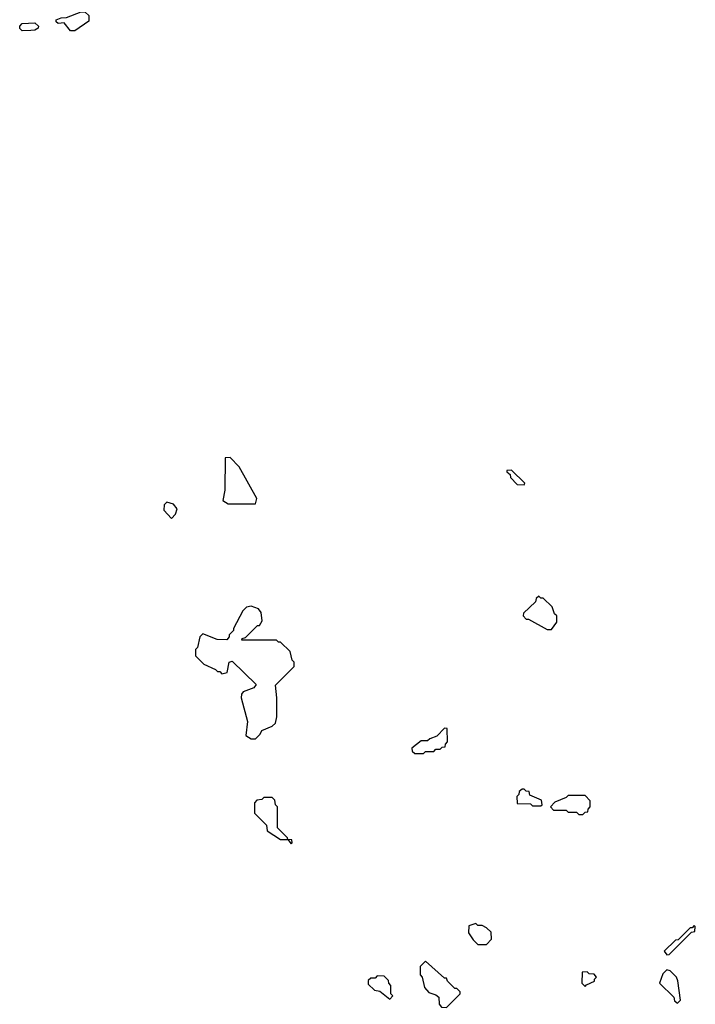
# Model space of a CAD drawing. Extents: x 2769579 to 2883812, y 684207 to 828660.
# Tile 22 of 256: x 2779702 to 2782920, y 737395 to 742086. Entities that reach past the tile are written whole.
import ezdxf

# ---------------------------------------------------------------- set-up
doc = ezdxf.new("R2010")
doc.units = 0

msp = doc.modelspace()

# ---------------------------------------------------------------- linework, layer by layer
at = {"layer": '0CON02XD'}
for points in [[(2779965, 742033.3), (2779945, 742033.3), (2779915, 742070), (2779885, 742066.7), (2779876.7, 742075), (2779876.7, 742085), (2779900, 742095), (2779926, 742096), (2779995, 742122.8), (2780015, 742121.8), (2780031.4, 742105), (2780031.2, 742078.8), (2779965, 742033.3)], [(2779715, 742032.5), (2779703.6, 742043.6), (2779702.5, 742055), (2779715, 742067.7), (2779775, 742070.9), (2779792, 742055), (2779790, 742045), (2779775, 742036), (2779755, 742034), (2779715, 742032.5)], [(2780825, 739780), (2780832.5, 739805), (2780747.5, 739955), (2780705, 740000), (2780681.7, 739998.3), (2780680, 739845), (2780670, 739795), (2780695, 739780), (2780825, 739780)], [(2782105, 739870), (2782108.3, 739878.3), (2782045, 739940), (2782021.7, 739938.3), (2782021.7, 739931.7), (2782038.3, 739918.3), (2782040, 739905), (2782071.7, 739871.7), (2782105, 739870)], [(2780425, 739710), (2780445, 739730), (2780452.5, 739755), (2780435, 739777.5), (2780403, 739787), (2780390, 739775), (2780388.3, 739748.3), (2780425, 739710)], [(2782235, 739180), (2782260, 739215), (2782260, 739245), (2782250, 739255), (2782238.3, 739288.3), (2782195, 739330), (2782185, 739330), (2782175, 739340), (2782161.7, 739328.3), (2782158.3, 739311.7), (2782101.7, 739258.3), (2782100, 739245), (2782115, 739230), (2782125, 739230), (2782215, 739180), (2782235, 739180)], [(2780825, 738660), (2780848.3, 738681.7), (2780855, 738700), (2780905, 738720), (2780920, 738735), (2780927.5, 738765), (2780927.5, 738855), (2780920, 738915), (2781010, 739005), (2781010, 739025), (2781000, 739035), (2780990, 739075), (2780945, 739120), (2780935, 739120), (2780925, 739130), (2780760, 739130), (2780761.7, 739138.3), (2780778.3, 739141.7), (2780835, 739200), (2780845, 739200), (2780857.5, 739222.5), (2780851.7, 739261.7), (2780839.3, 739279.3), (2780805, 739292.5), (2780783, 739287), (2780765, 739270), (2780720, 739185), (2780720, 739175), (2780700, 739155), (2780700, 739145), (2780688.3, 739131.7), (2780643, 739133), (2780575, 739160), (2780560, 739145), (2780550, 739095), (2780540, 739085), (2780540, 739055), (2780580, 739015), (2780635, 738990), (2780645, 738980), (2780655, 738980), (2780665, 738970), (2780690, 738975), (2780700, 739025), (2780715, 739030), (2780828.3, 738918.3), (2780817, 738903), (2780767, 738883), (2780758.3, 738871.7), (2780756.7, 738855), (2780787, 738743), (2780780, 738675), (2780805, 738660), (2780825, 738660)], [(2781625, 738590), (2781635, 738600), (2781675, 738600), (2781685, 738610), (2781705, 738610), (2781715, 738620), (2781728.3, 738621.7), (2781730, 738635), (2781740, 738645), (2781738.3, 738708.3), (2781725, 738710), (2781688.3, 738671.7), (2781655, 738660), (2781645, 738650), (2781615, 738650), (2781570, 738615), (2781571.7, 738601.7), (2781585, 738590), (2781625, 738590)], [(2782185, 738340), (2782190, 738345), (2782188.3, 738368.3), (2782131.7, 738391.7), (2782128.3, 738408.3), (2782115, 738410), (2782105, 738420), (2782095, 738420), (2782081.7, 738408.3), (2782080, 738395), (2782070, 738385), (2782071.7, 738351.7), (2782135, 738350), (2782145, 738340), (2782185, 738340)], [(2780995, 738160), (2781000, 738165), (2780998.3, 738178.3), (2780980, 738180), (2780978.3, 738188.3), (2780930, 738235), (2780930, 738335), (2780920, 738345), (2780918.3, 738368.3), (2780905, 738380), (2780865, 738380), (2780855, 738370), (2780831.7, 738368.3), (2780820, 738355), (2780820, 738305), (2780878.3, 738248.3), (2780881.7, 738221.7), (2780945, 738180), (2780980, 738180), (2780995, 738160)], [(2782385, 738300), (2782395, 738310), (2782408.3, 738311.7), (2782410, 738325), (2782420, 738335), (2782420, 738365), (2782395, 738390), (2782315, 738390), (2782305, 738380), (2782251.7, 738358.3), (2782230, 738335), (2782245, 738320), (2782305, 738320), (2782315, 738310), (2782355, 738310), (2782365, 738300), (2782385, 738300)], [(2781925, 737680), (2781950, 737705), (2781948.3, 737738.3), (2781925, 737760), (2781905, 737770), (2781885, 737770), (2781875, 737780), (2781841.7, 737768.3), (2781840, 737735), (2781861.7, 737701.7), (2781885, 737680), (2781925, 737680)], [(2782785, 737630), (2782795, 737632.5), (2782901.7, 737738.3), (2782918.3, 737741.7), (2782920, 737765), (2782915, 737770), (2782905, 737760), (2782895, 737760), (2782838.3, 737701.7), (2782825, 737700), (2782771.7, 737648.3), (2782785, 737630)], [(2781735, 737380), (2781800, 737445), (2781800, 737455), (2781785, 737470), (2781775, 737470), (2781740, 737505), (2781735, 737520), (2781725, 737520), (2781635, 737600), (2781610, 737575), (2781610, 737535), (2781620, 737525), (2781630, 737475), (2781651.7, 737451.7), (2781685, 737440), (2781698.3, 737428.3), (2781700, 737395), (2781711.7, 737381.7), (2781735, 737380)], [(2782835, 737400), (2782850, 737415), (2782837, 737507), (2782830, 737525), (2782800, 737555), (2782785, 737560), (2782765, 737540), (2782750, 737495), (2782818.3, 737428.3), (2782821.7, 737411.7), (2782835, 737400)], [(2781465, 737420), (2781480, 737435), (2781470, 737445), (2781470, 737485), (2781460, 737495), (2781458.3, 737508.3), (2781438.3, 737528.3), (2781405, 737530), (2781395, 737520), (2781375, 737520), (2781361.7, 737508.3), (2781361.7, 737491.7), (2781391.7, 737461.7), (2781418.3, 737458.3), (2781465, 737420)], [(2782395, 737480), (2782401.7, 737488.3), (2782440, 737505), (2782440, 737515), (2782450, 737525), (2782438.3, 737538.3), (2782415, 737540), (2782405, 737550), (2782381.7, 737548.3), (2782380, 737495), (2782395, 737480)]]:
    msp.add_lwpolyline(points, dxfattribs=at)

doc.saveas('drawing.dxf')
